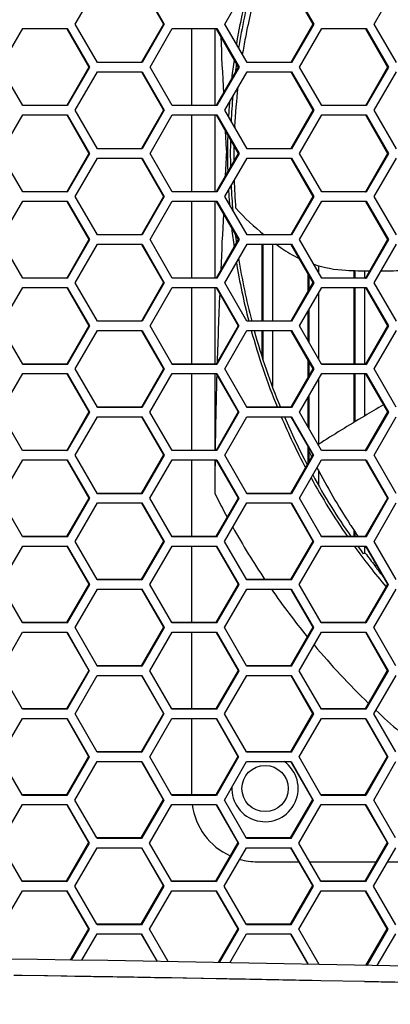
# Model space of a CAD drawing. Header units: millimetres. Extents: x 0 to 420, y -341 to 792.
# Tile 208 of 256: x 177.54 to 181.62, y 215.78 to 226.65. Entities that reach past the tile are written whole.
import ezdxf

# ---------------------------------------------------------------- set-up
doc = ezdxf.new("R2010")
doc.units = ezdxf.units.MM
doc.header["$LTSCALE"] = 23.1
doc.layers.get('0').update_dxf_attribs({"linetype": 'CONTINUOUS'})

msp = doc.modelspace()

# ---------------------------------------------------------------- linework, layer by layer
at = {"color": 7, "linetype": 'Continuous'}
for p, q in [((178.152, 226.6058), (178.3971, 227.0308)), ((178.8806, 227.0294), (179.1257, 226.6048)), ((178.8874, 227.0308), (179.1327, 226.6058)), ((179.7995, 226.6058), (180.0445, 227.0308)), ((180.5267, 227.0294), (180.7717, 226.6048)), ((180.5347, 227.0308), (180.7799, 226.6058)), ((181.4465, 226.6058), (181.6914, 227.0308)), ((177.3281, 226.1298), (177.5733, 226.5548)), ((177.5733, 226.5548), (178.0637, 226.5548)), ((178.0575, 226.5538), (178.0637, 226.5548)), ((178.0575, 226.5538), (178.3026, 226.1291)), ((178.0637, 226.5548), (178.309, 226.1298)), ((178.3973, 226.1808), (178.152, 226.6058)), ((179.1257, 226.6048), (178.8828, 226.1836)), ((179.1327, 226.6058), (178.8876, 226.1808)), ((178.9759, 226.1298), (179.221, 226.5548)), ((179.1257, 226.6048), (179.1327, 226.6058)), ((179.221, 226.5548), (179.7113, 226.5548)), ((179.4358, 225.7048), (179.4358, 226.5538)), ((179.6908, 226.5538), (179.6908, 225.7048)), ((179.7039, 226.5538), (179.9489, 226.1291)), ((179.7113, 226.5548), (179.9565, 226.1298)), ((180.0447, 226.1808), (179.7995, 226.6058)), ((180.7717, 226.6048), (180.5269, 226.1801)), ((180.7799, 226.6058), (180.535, 226.1808)), ((180.6232, 226.1298), (180.8682, 226.5548)), ((180.7717, 226.6048), (180.7799, 226.6058)), ((180.8682, 226.5548), (181.3583, 226.5548)), ((181.3497, 226.5538), (181.3583, 226.5548)), ((181.3497, 226.5538), (181.5947, 226.1291)), ((181.3583, 226.5548), (181.6035, 226.1298)), ((181.6917, 226.1808), (181.4465, 226.6058)), ((177.5734, 225.7048), (177.3281, 226.1298)), ((178.3026, 226.1291), (178.0594, 225.7074)), ((178.309, 226.1298), (178.0638, 225.7048)), ((178.3026, 226.1291), (178.309, 226.1298)), ((178.8876, 226.1808), (178.3973, 226.1808)), ((179.2211, 225.7048), (178.9759, 226.1298)), ((179.9489, 226.1291), (179.706, 225.7079)), ((179.9565, 226.1298), (179.7114, 225.7048)), ((179.9489, 226.1291), (179.9565, 226.1298)), ((180.535, 226.1808), (180.0447, 226.1808)), ((180.8684, 225.7048), (180.6232, 226.1298)), ((181.5947, 226.1291), (181.3499, 225.7044)), ((181.6035, 226.1298), (181.3585, 225.7048)), ((181.5947, 226.1291), (181.6035, 226.1298)), ((178.1521, 225.6538), (178.3973, 226.0788)), ((178.3973, 226.0788), (178.8876, 226.0788)), ((178.8808, 226.0781), (179.1259, 225.6535)), ((178.8876, 226.0788), (179.1329, 225.6538)), ((179.7997, 225.6538), (180.0448, 226.0788)), ((180.0448, 226.0788), (180.535, 226.0788)), ((180.527, 226.0781), (180.7719, 225.6535)), ((180.535, 226.0788), (180.7801, 225.6538)), ((181.4467, 225.6538), (181.6917, 226.0788)), ((178.0638, 225.7048), (177.5734, 225.7048)), ((179.7114, 225.7048), (179.2211, 225.7048)), ((179.706, 225.7079), (179.704, 225.7044)), ((181.3585, 225.7048), (180.8684, 225.7048)), ((177.3282, 225.1778), (177.5734, 225.6028)), ((177.5734, 225.6028), (178.0639, 225.6028)), ((178.0576, 225.6025), (178.0639, 225.6028)), ((178.0576, 225.6025), (178.3027, 225.1778)), ((178.0639, 225.6028), (178.3091, 225.1778)), ((178.3973, 225.2288), (178.1521, 225.6538)), ((179.1259, 225.6535), (178.8826, 225.2317)), ((179.1329, 225.6538), (178.8877, 225.2288)), ((178.976, 225.1778), (179.2211, 225.6028)), ((179.1259, 225.6535), (179.1329, 225.6538)), ((179.2211, 225.6028), (179.7114, 225.6028)), ((179.4358, 224.7531), (179.4358, 225.6025)), ((179.6908, 225.6025), (179.6908, 224.7531)), ((179.704, 225.6025), (179.949, 225.1778)), ((179.7114, 225.6028), (179.9566, 225.1778)), ((180.0448, 225.2288), (179.7997, 225.6538)), ((180.7719, 225.6535), (180.5291, 225.2323)), ((180.7801, 225.6538), (180.5351, 225.2288)), ((180.6233, 225.1778), (180.8684, 225.6028)), ((180.7719, 225.6535), (180.7801, 225.6538)), ((180.8684, 225.6028), (181.3585, 225.6028)), ((181.3499, 225.6025), (181.3585, 225.6028)), ((181.3499, 225.6025), (181.5948, 225.1778)), ((181.3585, 225.6028), (181.6036, 225.1778)), ((181.6918, 225.2288), (181.4467, 225.6538)), ((179.9084, 225.4734), (179.9079, 225.4627)), ((179.9102, 225.4733), (179.91, 225.4626)), ((179.8058, 225.4257), (179.8166, 225.2224)), ((180.5291, 225.2323), (180.527, 225.2288)), ((177.5734, 224.7528), (177.3282, 225.1778)), ((178.3027, 225.1778), (178.0576, 224.7531)), ((178.3091, 225.1778), (178.0639, 224.7528)), ((178.1521, 224.7018), (178.3973, 225.1268)), ((178.3027, 225.1778), (178.3091, 225.1778)), ((178.8877, 225.2288), (178.3973, 225.2288)), ((178.3973, 225.1268), (178.8877, 225.1268)), ((178.8826, 225.2317), (178.8809, 225.2288)), ((178.8809, 225.1268), (178.8826, 225.1239)), ((178.8826, 225.1239), (179.1259, 224.7022)), ((178.8877, 225.1268), (179.1329, 224.7018)), ((179.2211, 224.7528), (178.976, 225.1778)), ((179.949, 225.1778), (179.704, 224.7531)), ((179.9566, 225.1778), (179.7114, 224.7528)), ((179.7997, 224.7018), (180.0448, 225.1268)), ((179.8166, 225.1332), (179.8058, 224.93)), ((179.949, 225.1778), (179.9566, 225.1778)), ((180.5351, 225.2288), (180.0448, 225.2288)), ((180.0448, 225.1268), (180.5351, 225.1268)), ((180.527, 225.1268), (180.5291, 225.1233)), ((180.5351, 225.1268), (180.7801, 224.7018)), ((180.8684, 224.7528), (180.6233, 225.1778)), ((181.5948, 225.1778), (181.3499, 224.7531)), ((181.6036, 225.1778), (181.3585, 224.7528)), ((181.4467, 224.7018), (181.6918, 225.1268)), ((181.5948, 225.1778), (181.6036, 225.1778)), ((180.5291, 225.1233), (180.7719, 224.7022)), ((178.0639, 224.7528), (177.5734, 224.7528)), ((178.0576, 224.7531), (178.0639, 224.7528)), ((178.3973, 224.2768), (178.1521, 224.7018)), ((179.1259, 224.7022), (178.8808, 224.2775)), ((179.1329, 224.7018), (178.8876, 224.2768)), ((179.1259, 224.7022), (179.1329, 224.7018)), ((179.7114, 224.7528), (179.2211, 224.7528)), ((180.0448, 224.2768), (179.7997, 224.7018)), ((180.7719, 224.7022), (180.527, 224.2775)), ((180.7801, 224.7018), (180.535, 224.2768)), ((180.7719, 224.7022), (180.7801, 224.7018)), ((181.3585, 224.7528), (180.8684, 224.7528)), ((181.3499, 224.7531), (181.3585, 224.7528)), ((181.6917, 224.2768), (181.4467, 224.7018)), ((177.3281, 224.2258), (177.5734, 224.6508)), ((177.5734, 224.6508), (178.0638, 224.6508)), ((178.0594, 224.6482), (178.3026, 224.2265)), ((178.0638, 224.6508), (178.309, 224.2258)), ((178.9759, 224.2258), (179.2211, 224.6508)), ((179.2211, 224.6508), (179.7114, 224.6508)), ((179.4358, 223.8018), (179.4358, 224.6508)), ((179.6908, 224.6508), (179.6908, 223.8018)), ((179.704, 224.6512), (179.706, 224.6477)), ((179.706, 224.6477), (179.9489, 224.2265)), ((179.7114, 224.6508), (179.9565, 224.2258)), ((180.6232, 224.2258), (180.8684, 224.6508)), ((180.8684, 224.6508), (181.3585, 224.6508)), ((181.3499, 224.6512), (181.3522, 224.6472)), ((181.3522, 224.6472), (181.5947, 224.2265)), ((181.3585, 224.6508), (181.6035, 224.2258)), ((178.8876, 224.2768), (178.3973, 224.2768)), ((180.535, 224.2768), (180.0448, 224.2768)), ((180.211, 224.2775), (180.211, 224.2971)), ((180.2246, 224.2775), (180.2246, 224.2856)), ((177.5733, 223.8008), (177.3281, 224.2258)), ((178.3026, 224.2265), (178.0575, 223.8018)), ((178.309, 224.2258), (178.0637, 223.8008)), ((178.152, 223.7498), (178.3973, 224.1748)), ((178.3026, 224.2265), (178.309, 224.2258)), ((178.3973, 224.1748), (178.8876, 224.1748)), ((178.8828, 224.172), (179.1257, 223.7509)), ((178.8876, 224.1748), (179.1327, 223.7498)), ((179.221, 223.8008), (178.9759, 224.2258)), ((179.9489, 224.2265), (179.7039, 223.8018)), ((179.9565, 224.2258), (179.7113, 223.8008)), ((179.7995, 223.7498), (180.0447, 224.1748)), ((179.9489, 224.2265), (179.9565, 224.2258)), ((180.0447, 224.1748), (180.535, 224.1748)), ((180.211, 223.3262), (180.211, 224.1748)), ((180.2246, 223.3262), (180.2246, 224.1748)), ((180.3266, 224.1748), (180.3266, 223.3262)), ((180.5269, 224.1755), (180.5293, 224.1715)), ((180.5293, 224.1715), (180.7717, 223.7509)), ((180.535, 224.1748), (180.7799, 223.7498)), ((180.8682, 223.8008), (180.6232, 224.2258)), ((181.5947, 224.2265), (181.3497, 223.8018)), ((181.6035, 224.2258), (181.3583, 223.8008)), ((181.4465, 223.7498), (181.6917, 224.1748)), ((181.5947, 224.2265), (181.6035, 224.2258)), ((180.8332, 223.939), (180.8332, 223.8615)), ((180.7176, 223.6571), (180.7176, 223.8448)), ((180.7312, 223.6806), (180.7312, 223.8212)), ((181.2242, 223.8018), (181.2242, 223.8841)), ((181.2378, 223.8018), (181.2378, 223.8835)), ((181.3398, 223.8809), (181.3398, 223.8018)), ((178.0637, 223.8008), (177.5733, 223.8008)), ((178.0575, 223.8018), (178.0637, 223.8008)), ((178.3971, 223.3248), (178.152, 223.7498)), ((179.1257, 223.7509), (178.8806, 223.3262)), ((179.1327, 223.7498), (178.8874, 223.3248)), ((179.1257, 223.7509), (179.1327, 223.7498)), ((179.7113, 223.8008), (179.221, 223.8008)), ((180.0445, 223.3248), (179.7995, 223.7498)), ((180.7717, 223.7509), (180.5267, 223.3262)), ((180.7799, 223.7498), (180.5347, 223.3248)), ((180.7717, 223.7509), (180.7799, 223.7498)), ((181.3583, 223.8008), (180.8682, 223.8008)), ((181.3497, 223.8018), (181.3583, 223.8008)), ((181.6914, 223.3248), (181.4465, 223.7498)), ((177.3279, 223.2738), (177.5733, 223.6988)), ((177.5733, 223.6988), (178.0637, 223.6988)), ((178.0595, 223.6964), (178.3024, 223.2752)), ((178.0637, 223.6988), (178.3088, 223.2738)), ((178.9757, 223.2738), (179.221, 223.6988)), ((179.221, 223.6988), (179.7112, 223.6988)), ((179.4358, 222.8506), (179.4358, 223.6988)), ((179.6908, 223.6988), (179.6908, 222.8506)), ((179.7062, 223.6959), (179.9486, 223.2752)), ((179.7112, 223.6988), (179.9562, 223.2738)), ((180.6229, 223.2738), (180.8682, 223.6988)), ((180.8332, 223.6383), (180.8332, 222.9089)), ((180.8682, 223.6988), (181.3583, 223.6988)), ((181.2242, 222.8506), (181.2242, 223.6988)), ((181.2378, 222.8506), (181.2378, 223.6988)), ((181.3398, 223.6988), (181.3398, 222.8506)), ((181.3497, 223.6999), (181.3523, 223.6954)), ((181.3523, 223.6954), (181.5944, 223.2752)), ((181.3583, 223.6988), (181.6032, 223.2738)), ((180.7176, 223.1095), (180.7176, 223.4379)), ((180.7312, 223.0859), (180.7312, 223.4615)), ((178.8874, 223.3248), (178.3971, 223.3248)), ((180.5347, 223.3248), (180.0445, 223.3248)), ((177.572, 222.8506), (177.3279, 223.2738)), ((178.3024, 223.2752), (178.0572, 222.8506)), ((178.3088, 223.2738), (178.0634, 222.8488)), ((178.1517, 222.7978), (178.397, 223.2228)), ((178.3024, 223.2752), (178.3088, 223.2738)), ((178.397, 223.2228), (178.8874, 223.2228)), ((178.8829, 223.2202), (179.1254, 222.7996)), ((178.8874, 223.2228), (179.1324, 222.7978)), ((179.2197, 222.8506), (178.9757, 223.2738)), ((179.9486, 223.2752), (179.7035, 222.8506)), ((179.9562, 223.2738), (179.7109, 222.8488)), ((179.7992, 222.7978), (180.0445, 223.2228)), ((179.9486, 223.2752), (179.9562, 223.2738)), ((180.0445, 223.2228), (180.5347, 223.2228)), ((180.211, 222.9368), (180.211, 223.2228)), ((180.2246, 222.8909), (180.2246, 223.2228)), ((180.3266, 223.2228), (180.3266, 222.6055)), ((180.5293, 223.2197), (180.7714, 222.7996)), ((180.5347, 223.2228), (180.7796, 222.7978)), ((180.8668, 222.8506), (180.6229, 223.2738)), ((181.5944, 223.2752), (181.3493, 222.8506)), ((181.6032, 223.2738), (181.3579, 222.8488)), ((181.4461, 222.7978), (181.6914, 223.2228)), ((181.5944, 223.2752), (181.6032, 223.2738)), ((177.573, 222.8488), (177.572, 222.8506)), ((178.0572, 222.8506), (177.573, 222.8506)), ((178.0634, 222.8488), (177.573, 222.8488)), ((178.0572, 222.8506), (178.0634, 222.8488)), ((179.2207, 222.8488), (179.2197, 222.8506)), ((179.7035, 222.8506), (179.2207, 222.8506)), ((179.7109, 222.8488), (179.2207, 222.8488)), ((180.7176, 222.7065), (180.7176, 222.8929)), ((180.7312, 222.73), (180.7312, 222.8693)), ((180.8678, 222.8488), (180.8668, 222.8506)), ((181.3493, 222.8506), (180.8678, 222.8506)), ((181.3579, 222.8488), (180.8678, 222.8488)), ((181.3493, 222.8506), (181.3579, 222.8488)), ((177.3276, 222.3219), (177.573, 222.7469)), ((177.573, 222.7469), (178.0634, 222.7469)), ((178.0595, 222.7446), (178.302, 222.324)), ((178.0634, 222.7469), (178.3084, 222.3219)), ((178.3955, 222.3749), (178.1517, 222.7978)), ((179.1254, 222.7996), (178.8802, 222.3749)), ((179.1324, 222.7978), (178.887, 222.3729)), ((178.9753, 222.3219), (179.2206, 222.7469)), ((179.1254, 222.7996), (179.1324, 222.7978)), ((179.2206, 222.7469), (179.7109, 222.7469)), ((179.4358, 221.8993), (179.4358, 222.7469)), ((179.6908, 222.7469), (179.6908, 221.8993)), ((179.7045, 222.7469), (179.7061, 222.7441)), ((179.7061, 222.7441), (179.9482, 222.324)), ((179.7109, 222.7469), (179.9558, 222.3219)), ((180.0429, 222.3749), (179.7992, 222.7978)), ((180.7714, 222.7996), (180.5262, 222.3749)), ((180.7796, 222.7978), (180.5343, 222.3729)), ((180.6225, 222.3219), (180.8678, 222.7469)), ((180.7714, 222.7996), (180.7796, 222.7978)), ((180.8678, 222.7469), (181.3579, 222.7469)), ((181.2242, 222.2084), (181.2242, 222.7469)), ((181.2378, 222.2167), (181.2378, 222.7469)), ((181.3398, 222.7469), (181.3398, 222.2778)), ((181.3503, 222.7469), (181.3522, 222.7436)), ((181.3522, 222.7436), (181.5939, 222.324)), ((181.3579, 222.7469), (181.6027, 222.3219)), ((181.6897, 222.3749), (181.4461, 222.7978)), ((180.8332, 222.687), (180.8332, 221.9666)), ((180.7176, 222.1567), (180.7176, 222.4867)), ((180.7312, 222.1331), (180.7312, 222.5103)), ((177.5712, 221.8993), (177.3276, 222.3219)), ((178.302, 222.324), (178.0568, 221.8993)), ((178.3084, 222.3219), (178.063, 221.8969)), ((178.302, 222.324), (178.3084, 222.3219)), ((178.3967, 222.3729), (178.3955, 222.3749)), ((178.8802, 222.3749), (178.3967, 222.3749)), ((178.887, 222.3729), (178.3967, 222.3729)), ((179.2188, 221.8993), (178.9753, 222.3219)), ((179.9482, 222.324), (179.703, 221.8993)), ((179.9558, 222.3219), (179.7104, 221.8969)), ((179.9482, 222.324), (179.9558, 222.3219)), ((180.0441, 222.3729), (180.0429, 222.3749)), ((180.5262, 222.3749), (180.0441, 222.3749)), ((180.5343, 222.3729), (180.0441, 222.3729)), ((180.8659, 221.8993), (180.6225, 222.3219)), ((181.5939, 222.324), (181.3487, 221.8993)), ((181.6027, 222.3219), (181.3574, 221.8969)), ((181.5939, 222.324), (181.6027, 222.3219)), ((178.1513, 221.8459), (178.3967, 222.2709)), ((178.3967, 222.2709), (178.887, 222.2709)), ((178.8828, 222.2685), (179.1249, 221.8484)), ((178.887, 222.2709), (179.1319, 221.8459)), ((179.7987, 221.8459), (180.044, 222.2709)), ((180.044, 222.2709), (180.5342, 222.2709)), ((180.5274, 222.2709), (180.5291, 222.2679)), ((180.5291, 222.2679), (180.7708, 221.8484)), ((180.5342, 222.2709), (180.779, 221.8459)), ((181.4455, 221.8459), (181.6908, 222.2709)), ((177.5726, 221.8969), (177.5712, 221.8993)), ((178.0568, 221.8993), (177.5726, 221.8993)), ((178.063, 221.8969), (177.5726, 221.8969)), ((178.0568, 221.8993), (178.063, 221.8969)), ((179.2202, 221.8969), (179.2188, 221.8993)), ((179.703, 221.8993), (179.2202, 221.8993)), ((179.7104, 221.8969), (179.2202, 221.8969)), ((180.7176, 221.7562), (180.7176, 221.9407)), ((180.7312, 221.9021), (180.7312, 221.9171)), ((180.7312, 221.7798), (180.7312, 221.8821)), ((180.8673, 221.8969), (180.8659, 221.8993)), ((181.3487, 221.8993), (180.8673, 221.8993)), ((181.3574, 221.8969), (180.8673, 221.8969)), ((181.3487, 221.8993), (181.3574, 221.8969)), ((177.3272, 221.37), (177.5726, 221.7949)), ((177.5726, 221.7949), (178.063, 221.7949)), ((178.0594, 221.7929), (178.3015, 221.3728)), ((178.063, 221.7949), (178.3079, 221.37)), ((178.3962, 221.421), (178.1513, 221.8459)), ((179.1249, 221.8484), (178.8797, 221.4237)), ((179.1319, 221.8459), (178.8865, 221.421)), ((178.9747, 221.37), (179.2201, 221.7949)), ((179.1249, 221.8484), (179.1319, 221.8459)), ((179.2201, 221.7949), (179.7104, 221.7949)), ((179.4358, 220.9481), (179.4358, 221.7949)), ((179.6908, 221.7949), (179.6908, 221.422)), ((179.7059, 221.7923), (179.9476, 221.3728)), ((179.7104, 221.7949), (179.9552, 221.37)), ((180.0419, 221.4237), (179.7987, 221.8459)), ((180.7708, 221.8484), (180.5256, 221.4237)), ((180.779, 221.8459), (180.5336, 221.421)), ((180.6218, 221.37), (180.8672, 221.7949)), ((180.7517, 221.8384), (180.7572, 221.8272)), ((180.7535, 221.8393), (180.7592, 221.8283)), ((180.7708, 221.8484), (180.779, 221.8459)), ((180.8672, 221.7949), (181.3573, 221.7949)), ((181.3501, 221.7949), (181.3519, 221.7918)), ((181.3519, 221.7918), (181.5932, 221.3728)), ((181.3573, 221.7949), (181.602, 221.37)), ((181.6886, 221.4237), (181.4455, 221.8459)), ((180.8332, 221.6859), (180.8332, 221.5148)), ((177.5703, 220.9481), (177.3272, 221.37)), ((178.3015, 221.3728), (178.0563, 220.9481)), ((178.3079, 221.37), (178.0625, 220.945)), ((178.1507, 220.8941), (178.3961, 221.319)), ((178.3015, 221.3728), (178.3079, 221.37)), ((178.3961, 221.319), (178.8864, 221.319)), ((178.8797, 221.4237), (178.3962, 221.4237)), ((178.8865, 221.421), (178.3962, 221.421)), ((178.8864, 221.319), (179.1313, 220.8941)), ((179.2196, 220.945), (178.9747, 221.37)), ((179.9476, 221.3728), (179.7024, 220.9481)), ((179.9552, 221.37), (179.7098, 220.945)), ((179.798, 220.8941), (180.0434, 221.319)), ((179.9476, 221.3728), (179.9552, 221.37)), ((180.0435, 221.421), (180.0419, 221.4237)), ((180.0434, 221.319), (180.5335, 221.319)), ((180.5256, 221.4237), (180.0435, 221.4237)), ((180.5336, 221.421), (180.0435, 221.421)), ((180.5272, 221.319), (180.7701, 220.8972)), ((180.5335, 221.319), (180.7783, 220.8941)), ((180.8647, 220.9481), (180.6218, 221.37)), ((181.5932, 221.3728), (181.348, 220.9481)), ((181.602, 221.37), (181.3566, 220.945)), ((181.4447, 220.8941), (181.6901, 221.319)), ((181.5932, 221.3728), (181.602, 221.37)), ((178.8825, 221.3167), (179.1243, 220.8972)), ((181.2242, 220.9481), (181.2242, 221.0204)), ((181.2378, 220.9481), (181.2378, 221.001)), ((177.5721, 220.945), (177.5703, 220.9481)), ((178.0563, 220.9481), (177.5721, 220.9481)), ((178.0625, 220.945), (177.5721, 220.945)), ((178.0563, 220.9481), (178.0625, 220.945)), ((178.3936, 220.4726), (178.1507, 220.8941)), ((179.1243, 220.8972), (178.879, 220.4726)), ((179.1313, 220.8941), (178.8858, 220.4691)), ((179.1243, 220.8972), (179.1313, 220.8941)), ((179.7024, 220.9481), (179.2196, 220.9481)), ((179.7098, 220.945), (179.2196, 220.945)), ((179.7024, 220.9481), (179.7098, 220.945)), ((180.0427, 220.4691), (179.798, 220.8941)), ((180.7701, 220.8972), (180.5248, 220.4726)), ((180.7783, 220.8941), (180.5328, 220.4691)), ((180.7701, 220.8972), (180.7783, 220.8941)), ((180.8665, 220.945), (180.8647, 220.9481)), ((181.348, 220.9481), (180.8665, 220.9481)), ((181.3566, 220.945), (180.8665, 220.945)), ((181.348, 220.9481), (181.3566, 220.945)), ((181.6873, 220.4726), (181.4447, 220.8941)), ((177.3266, 220.4181), (177.572, 220.8431)), ((177.572, 220.8431), (178.0624, 220.8431)), ((178.0591, 220.8412), (178.3009, 220.4216)), ((178.0624, 220.8431), (178.3072, 220.4181)), ((178.974, 220.4181), (179.2195, 220.8431)), ((179.2195, 220.8431), (179.7097, 220.8431)), ((179.4358, 219.997), (179.4358, 220.8431)), ((179.7055, 220.8406), (179.9468, 220.4216)), ((179.7097, 220.8431), (179.9544, 220.4181)), ((180.621, 220.4181), (180.8664, 220.8431)), ((180.8664, 220.8431), (181.3565, 220.8431)), ((181.3398, 220.8431), (181.3398, 220.7658)), ((181.3448, 220.8405), (181.3534, 220.8284)), ((181.3482, 220.8431), (181.3567, 220.8308)), ((181.3497, 220.8431), (181.3514, 220.8401)), ((181.3514, 220.8401), (181.5923, 220.4216)), ((181.3565, 220.8431), (181.6011, 220.4181)), ((181.347, 220.7658), (181.3267, 220.7584)), ((181.4554, 220.6243), (181.4721, 220.6304)), ((178.3955, 220.4691), (178.3936, 220.4726)), ((178.879, 220.4726), (178.3955, 220.4726)), ((178.8858, 220.4691), (178.3955, 220.4691)), ((178.879, 220.4726), (178.8858, 220.4691)), ((180.5248, 220.4726), (180.0427, 220.4726)), ((180.5328, 220.4691), (180.0427, 220.4691)), ((180.5248, 220.4726), (180.5328, 220.4691)), ((177.5693, 219.997), (177.3266, 220.4181)), ((178.3009, 220.4216), (178.0555, 219.997)), ((178.3072, 220.4181), (178.0618, 219.9932)), ((178.15, 219.9423), (178.3955, 220.3672)), ((178.3009, 220.4216), (178.3072, 220.4181)), ((178.3955, 220.3672), (178.8857, 220.3672)), ((178.8821, 220.3651), (179.1235, 219.9461)), ((178.8857, 220.3672), (179.1305, 219.9423)), ((179.2166, 219.997), (178.974, 220.4181)), ((179.9468, 220.4216), (179.7015, 219.997)), ((179.9544, 220.4181), (179.7089, 219.9932)), ((179.7971, 219.9423), (180.0426, 220.3672)), ((179.9468, 220.4216), (179.9544, 220.4181)), ((180.0426, 220.3672), (180.5327, 220.3672)), ((180.5282, 220.3646), (180.7691, 219.9461)), ((180.5327, 220.3672), (180.7773, 219.9423)), ((180.8634, 219.997), (180.621, 220.4181)), ((181.5923, 220.4216), (181.347, 219.997)), ((181.6011, 220.4181), (181.3556, 219.9932)), ((181.4437, 219.9423), (181.6892, 220.3672)), ((181.5923, 220.4216), (181.6011, 220.4181)), ((177.5714, 219.9932), (177.5693, 219.997)), ((178.0555, 219.997), (177.5714, 219.997)), ((178.0618, 219.9932), (177.5714, 219.9932)), ((178.0555, 219.997), (178.0618, 219.9932)), ((178.3923, 219.5215), (178.15, 219.9423)), ((179.1235, 219.9461), (178.8781, 219.5215)), ((179.1305, 219.9423), (178.885, 219.5174)), ((179.1235, 219.9461), (179.1305, 219.9423)), ((179.2187, 219.9932), (179.2166, 219.997)), ((179.7015, 219.997), (179.2187, 219.997)), ((179.7089, 219.9932), (179.2187, 219.9932)), ((179.7015, 219.997), (179.7089, 219.9932)), ((180.0393, 219.5215), (179.7971, 219.9423)), ((180.7691, 219.9461), (180.5238, 219.5215)), ((180.7773, 219.9423), (180.5318, 219.5174)), ((180.7691, 219.9461), (180.7773, 219.9423)), ((180.8656, 219.9932), (180.8634, 219.997)), ((181.347, 219.997), (180.8656, 219.997)), ((181.3556, 219.9932), (180.8656, 219.9932)), ((181.347, 219.997), (181.3556, 219.9932)), ((181.6858, 219.5215), (181.4437, 219.9423)), ((177.3259, 219.4664), (177.5714, 219.8913)), ((177.5714, 219.8913), (178.0617, 219.8913)), ((178.0587, 219.8895), (178.3, 219.4706)), ((178.0617, 219.8913), (178.3064, 219.4664)), ((178.9731, 219.4664), (179.2187, 219.8913)), ((179.2187, 219.8913), (179.7088, 219.8913)), ((179.4358, 219.046), (179.4358, 219.8913)), ((179.7049, 219.889), (179.9459, 219.4706)), ((179.7088, 219.8913), (179.9535, 219.4664)), ((180.62, 219.4664), (180.8655, 219.8913)), ((180.8655, 219.8913), (181.3555, 219.8913)), ((181.3491, 219.8913), (181.5912, 219.4706)), ((181.3555, 219.8913), (181.5999, 219.4664)), ((178.3947, 219.5174), (178.3923, 219.5215)), ((178.8781, 219.5215), (178.3947, 219.5215)), ((178.885, 219.5174), (178.3947, 219.5174)), ((178.8781, 219.5215), (178.885, 219.5174)), ((180.0417, 219.5174), (180.0393, 219.5215)), ((180.5238, 219.5215), (180.0417, 219.5215)), ((180.5318, 219.5174), (180.0417, 219.5174)), ((180.5238, 219.5215), (180.5318, 219.5174)), ((177.5706, 219.0415), (177.3259, 219.4664)), ((178.3, 219.4706), (178.0547, 219.046)), ((178.3064, 219.4664), (178.0609, 219.0415)), ((178.1491, 218.9905), (178.3946, 219.4154)), ((178.3, 219.4706), (178.3064, 219.4664)), ((178.3946, 219.4154), (178.8849, 219.4154)), ((178.8816, 219.4135), (179.1225, 218.9951)), ((178.8849, 219.4154), (179.1295, 218.9905)), ((179.2152, 219.046), (178.9731, 219.4664)), ((179.9459, 219.4706), (179.7005, 219.046)), ((179.9535, 219.4664), (179.7079, 219.0415)), ((179.7961, 218.9905), (180.0416, 219.4154)), ((179.9459, 219.4706), (179.9535, 219.4664)), ((180.0416, 219.4154), (180.5317, 219.4154)), ((180.5275, 219.413), (180.768, 218.9951)), ((180.5317, 219.4154), (180.7762, 218.9905)), ((180.8644, 219.0415), (180.62, 219.4664)), ((181.5912, 219.4706), (181.3458, 219.046)), ((181.5999, 219.4664), (181.3544, 219.0415)), ((181.4425, 218.9905), (181.6881, 219.4154)), ((181.5912, 219.4706), (181.5999, 219.4664)), ((178.0547, 219.046), (177.5706, 219.046)), ((178.0609, 219.0415), (177.5706, 219.0415)), ((178.0547, 219.046), (178.0609, 219.0415)), ((179.2178, 219.0415), (179.2152, 219.046)), ((179.7005, 219.046), (179.2178, 219.046)), ((179.7079, 219.0415), (179.2178, 219.0415)), ((179.7005, 219.046), (179.7079, 219.0415)), ((181.3458, 219.046), (180.8644, 219.046)), ((181.3544, 219.0415), (180.8644, 219.0415)), ((181.3458, 219.046), (181.3544, 219.0415)), ((177.325, 218.5147), (177.5705, 218.9396)), ((177.5705, 218.9396), (178.0608, 218.9396)), ((178.0581, 218.938), (178.2991, 218.5196)), ((178.0608, 218.9396), (178.3055, 218.5147)), ((178.3938, 218.5657), (178.1491, 218.9905)), ((179.1225, 218.9951), (178.8771, 218.5705)), ((179.1295, 218.9905), (178.8839, 218.5657)), ((178.9721, 218.5147), (179.2177, 218.9396)), ((179.1225, 218.9951), (179.1295, 218.9905)), ((179.2177, 218.9396), (179.7078, 218.9396)), ((179.4358, 218.0951), (179.4358, 218.9396)), ((179.7042, 218.9375), (179.9447, 218.5196)), ((179.7078, 218.9396), (179.9523, 218.5147)), ((180.0378, 218.5705), (179.7961, 218.9905)), ((180.768, 218.9951), (180.5226, 218.5705)), ((180.7762, 218.9905), (180.5306, 218.5657)), ((180.6188, 218.5147), (180.8643, 218.9396)), ((180.768, 218.9951), (180.7762, 218.9905)), ((180.8643, 218.9396), (181.3543, 218.9396)), ((181.3498, 218.937), (181.5898, 218.5196)), ((181.3543, 218.9396), (181.5986, 218.5147)), ((181.6841, 218.5705), (181.4425, 218.9905)), ((177.5667, 218.0951), (177.325, 218.5147)), ((178.2991, 218.5196), (178.0537, 218.0951)), ((178.3055, 218.5147), (178.0599, 218.0899)), ((178.2991, 218.5196), (178.3055, 218.5147)), ((178.8771, 218.5705), (178.3938, 218.5705)), ((178.8839, 218.5657), (178.3938, 218.5657)), ((178.8771, 218.5705), (178.8839, 218.5657)), ((179.2137, 218.0951), (178.9721, 218.5147)), ((179.9447, 218.5196), (179.6993, 218.0951)), ((179.9523, 218.5147), (179.7067, 218.0899)), ((179.9447, 218.5196), (179.9523, 218.5147)), ((180.0406, 218.5657), (180.0378, 218.5705)), ((180.5226, 218.5705), (180.0406, 218.5705)), ((180.5306, 218.5657), (180.0406, 218.5657)), ((180.5226, 218.5705), (180.5306, 218.5657)), ((180.8601, 218.0951), (180.6188, 218.5147)), ((181.5898, 218.5196), (181.3444, 218.0951)), ((181.5986, 218.5147), (181.353, 218.0899)), ((181.5898, 218.5196), (181.5986, 218.5147)), ((178.1481, 218.0389), (178.3937, 218.4637)), ((178.3937, 218.4637), (178.8838, 218.4637)), ((178.8808, 218.462), (179.1214, 218.0442)), ((178.8838, 218.4637), (179.1284, 218.0389)), ((179.7949, 218.0389), (180.0405, 218.4637)), ((180.0405, 218.4637), (180.5305, 218.4637)), ((180.5266, 218.4615), (180.7667, 218.0442)), ((180.5305, 218.4637), (180.7749, 218.0389)), ((181.4411, 218.0389), (181.6867, 218.4637)), ((177.5697, 218.0899), (177.5667, 218.0951)), ((178.0537, 218.0951), (177.5697, 218.0951)), ((178.0599, 218.0899), (177.5697, 218.0899)), ((178.0537, 218.0951), (178.0599, 218.0899)), ((179.2167, 218.0899), (179.2137, 218.0951)), ((179.6993, 218.0951), (179.2167, 218.0951)), ((179.7067, 218.0899), (179.2167, 218.0899)), ((179.6993, 218.0951), (179.7067, 218.0899)), ((180.8631, 218.0899), (180.8601, 218.0951)), ((181.3444, 218.0951), (180.8631, 218.0951)), ((181.353, 218.0899), (180.8631, 218.0899)), ((181.3444, 218.0951), (181.353, 218.0899)), ((177.324, 217.5632), (177.5696, 217.988)), ((177.5696, 217.988), (178.0598, 217.988)), ((178.0574, 217.9866), (178.298, 217.5687)), ((178.0598, 217.988), (178.3044, 217.5632)), ((178.3895, 217.6197), (178.1481, 218.0389)), ((179.1214, 218.0442), (178.876, 217.6197)), ((179.1284, 218.0389), (178.8828, 217.6141)), ((178.9709, 217.5632), (179.2165, 217.988)), ((179.1214, 218.0442), (179.1284, 218.0389)), ((179.2165, 217.988), (179.7066, 217.988)), ((179.7033, 217.9861), (179.9434, 217.5687)), ((179.7066, 217.988), (179.951, 217.5632)), ((180.0361, 217.6197), (179.7949, 218.0389)), ((180.7667, 218.0442), (180.5212, 217.6197)), ((180.7749, 218.0389), (180.5293, 217.6141)), ((180.6174, 217.5632), (180.863, 217.988)), ((180.7667, 218.0442), (180.7749, 218.0389)), ((180.863, 217.988), (181.3529, 217.988)), ((181.3487, 217.9855), (181.5883, 217.5687)), ((181.3529, 217.988), (181.5971, 217.5632)), ((181.6822, 217.6197), (181.4411, 218.0389)), ((177.5653, 217.1443), (177.324, 217.5632)), ((178.298, 217.5687), (178.0526, 217.1443)), ((178.3044, 217.5632), (178.0588, 217.1384)), ((178.3927, 217.6141), (178.3895, 217.6197)), ((178.876, 217.6197), (178.3895, 217.6197)), ((178.8828, 217.6141), (178.3927, 217.6141)), ((178.876, 217.6197), (178.8828, 217.6141)), ((179.2154, 217.1384), (178.9709, 217.5632)), ((179.9434, 217.5687), (179.698, 217.1443)), ((179.951, 217.5632), (179.7054, 217.1384)), ((179.9434, 217.5687), (179.951, 217.5632)), ((180.0393, 217.6141), (180.0361, 217.6197)), ((180.5212, 217.6197), (180.0361, 217.6197)), ((180.5293, 217.6141), (180.0393, 217.6141)), ((180.5212, 217.6197), (180.5293, 217.6141)), ((180.8582, 217.1443), (180.6174, 217.5632)), ((181.5883, 217.5687), (181.3429, 217.1443)), ((181.5971, 217.5632), (181.3515, 217.1384)), ((181.5883, 217.5687), (181.5971, 217.5632)), ((178.1469, 217.0874), (178.3925, 217.5122)), ((178.3925, 217.5122), (178.8827, 217.5122)), ((178.88, 217.5107), (179.1201, 217.0934)), ((178.8827, 217.5122), (179.1271, 217.0874)), ((179.7935, 217.0874), (180.0391, 217.5122)), ((180.0391, 217.5122), (180.5291, 217.5122)), ((180.5255, 217.5101), (180.7652, 217.0934)), ((180.5291, 217.5122), (180.7734, 217.0874)), ((181.4396, 217.0874), (181.6852, 217.5122)), ((180.1583, 217.3578), (180.6131, 217.3578)), ((180.7355, 217.3578), (181.4663, 217.3578)), ((181.5959, 217.3578), (182.2577, 217.3578)), ((177.5686, 217.1384), (177.5653, 217.1443)), ((178.0526, 217.1443), (177.5653, 217.1443)), ((178.0588, 217.1384), (177.5686, 217.1384)), ((178.0526, 217.1443), (178.0588, 217.1384)), ((178.3878, 216.6689), (178.1469, 217.0874)), ((179.1201, 217.0934), (178.8747, 216.6689)), ((179.1271, 217.0874), (178.8815, 216.6627)), ((179.1201, 217.0934), (179.1271, 217.0874)), ((179.698, 217.1443), (179.212, 217.1443)), ((179.7054, 217.1384), (179.2154, 217.1384)), ((179.698, 217.1443), (179.7054, 217.1384)), ((180.0342, 216.6689), (179.7935, 217.0874)), ((180.7652, 217.0934), (180.5197, 216.6689)), ((180.7734, 217.0874), (180.5277, 216.6627)), ((180.7652, 217.0934), (180.7734, 217.0874)), ((180.8616, 217.1384), (180.8582, 217.1443)), ((181.3429, 217.1443), (180.8582, 217.1443)), ((181.3515, 217.1384), (180.8616, 217.1384)), ((181.3429, 217.1443), (181.3515, 217.1384)), ((181.6837, 216.6627), (181.4396, 217.0874)), ((177.3229, 216.6117), (177.5685, 217.0365)), ((177.5685, 217.0365), (178.0587, 217.0365)), ((178.0566, 217.0353), (178.2968, 216.618)), ((178.0587, 217.0365), (178.3031, 216.6117)), ((178.9696, 216.6117), (179.2152, 217.0365)), ((179.2152, 217.0365), (179.7052, 217.0365)), ((179.7022, 217.0348), (179.9419, 216.618)), ((179.7052, 217.0365), (179.9495, 216.6117)), ((180.6158, 216.6117), (180.8615, 217.0365)), ((180.8615, 217.0365), (181.3513, 217.0365)), ((181.3474, 217.0342), (181.5866, 216.618)), ((181.3513, 217.0365), (181.5954, 216.6117)), ((178.3914, 216.6627), (178.3878, 216.6689)), ((178.8747, 216.6689), (178.3878, 216.6689)), ((178.8815, 216.6627), (178.3914, 216.6627)), ((178.8747, 216.6689), (178.8815, 216.6627)), ((180.0378, 216.6627), (180.0342, 216.6689)), ((180.5197, 216.6689), (180.0342, 216.6689)), ((180.5277, 216.6627), (180.0378, 216.6627)), ((180.5197, 216.6689), (180.5277, 216.6627)), ((178.2968, 216.618), (178.0969, 216.2725)), ((178.3031, 216.6117), (178.1068, 216.2724)), ((178.2234, 216.2705), (178.3913, 216.5608)), ((178.3913, 216.5608), (178.8813, 216.5608)), ((178.8789, 216.5594), (179.0528, 216.2571)), ((178.8813, 216.5608), (179.056, 216.2571)), ((179.1749, 216.255), (178.9696, 216.6117)), ((179.9419, 216.618), (179.7263, 216.2452)), ((179.9495, 216.6117), (179.7374, 216.245)), ((179.8537, 216.2429), (180.0376, 216.5608)), ((179.9419, 216.618), (179.9495, 216.6117)), ((180.0376, 216.5608), (180.5275, 216.5608)), ((180.5242, 216.5589), (180.7155, 216.2262)), ((180.5275, 216.5608), (180.7199, 216.2261)), ((180.8389, 216.2237), (180.6158, 216.6117)), ((181.5866, 216.618), (181.3525, 216.2134)), ((181.5954, 216.6117), (181.3648, 216.2131)), ((181.4808, 216.2105), (181.6835, 216.5608)), ((181.5866, 216.618), (181.5954, 216.6117)), ((177.4729, 216.1054), (177.8466, 216.1004)), ((177.4729, 216.1053), (177.5676, 216.104)), ((177.5676, 216.104), (178.0576, 216.0967)), ((177.8466, 216.1004), (178.145, 216.0955)), ((178.0576, 216.0967), (178.145, 216.0954)), ((179.1175, 216.0794), (179.7907, 216.0674)), ((179.1176, 216.0796), (179.2137, 216.078)), ((179.2137, 216.078), (179.7034, 216.0693)), ((179.7034, 216.0693), (179.7908, 216.0677)), ((180.7616, 216.0487), (180.859, 216.0467)), ((180.7617, 216.0491), (180.859, 216.0471)), ((180.859, 216.0471), (181.3397, 216.0372)), ((181.3397, 216.0372), (181.4355, 216.0351)), ((181.3397, 216.0371), (181.4355, 216.035))]:
    msp.add_line(p, q, dxfattribs=at)
msp.add_circle((180.2433, 218.1653), 0.255, dxfattribs=at)
for centre, radius, start, end in [((187.2558, 225.1778), 7.4262, 165.55791, 170.69783), ((187.2558, 225.1778), 7.395, 165.49608, 170.9888), ((187.0759, 225.1092), 7.1768, 164.47369, 169.18247), ((292.4635, 231.5129), 112.8218, 182.564641, 182.880338), ((187.0734, 225.1098), 7.1742, 169.1835, 170.73938), ((187.2558, 225.1778), 7.4262, 172.02218, 173.57216), ((187.2558, 225.1778), 7.395, 172.33607, 173.0645), ((187.0742, 225.1098), 7.175, 173.60673, 177.09488), ((187.2558, 225.1778), 7.395, 175.06985, 177.27602), ((187.2558, 225.1778), 7.4262, 175.59689, 176.90178), ((187.2558, 225.1778), 7.4262, 178.48829, 181.51171), ((187.2558, 225.1778), 7.395, 178.87462, 181.12284), ((187.0717, 225.11), 7.1725, 178.84692, 180.12047), ((187.2558, 225.1778), 7.395, 182.71785, 184.93156), ((187.0717, 225.11), 7.1725, 181.7808, 184.29751), ((187.2558, 225.1778), 7.4262, 183.09822, 184.40311), ((298.8502, 218.539), 119.2157, 177.128128, 177.426893), ((182.2932, 226.7845), 3.2444, 222.98285, 230.60427), ((187.2558, 225.1778), 7.4262, 186.42784, 187.97782), ((187.2558, 225.1778), 7.395, 186.9555, 187.67227), ((182.2932, 226.7845), 3.2444, 233.55995, 234.81697), ((181.202, 225.2365), 1.3504, 234.81697, 244.25503), ((187.2558, 225.1778), 7.4262, 189.30217, 194.44209), ((187.2558, 225.1778), 7.395, 189.0079, 194.50182), ((181.202, 225.2365), 1.3504, 251.77406, 267.16861), ((181.4667, 230.5895), 6.7099, 267.16861, 269.38693), ((181.4667, 230.5895), 6.7099, 270.46941, 272.82923), ((253.3601, 220.542), 73.6815, 177.597113, 178.187302), ((187.2558, 225.1778), 7.4262, 195.26565, 202.1785), ((187.2558, 225.1778), 7.395, 195.33416, 202.27649), ((231.3365, 221.2314), 51.647, 178.33201, 179.25871), ((185.8909, 214.7167), 8.8256, 119.46495, 121.04979), ((187.2558, 225.1778), 7.4262, 203.05111, 207.83381), ((187.2558, 225.1778), 7.395, 203.15806, 207.68214), ((196.9503, 196.347), 30.2675, 121.04979, 122.18368), ((187.2068, 224.9991), 7.1874, 205.56814, 206.08828), ((196.9503, 196.347), 30.2675, 122.38794, 122.41963), ((217.7773, 221.4174), 38.0865, 179.43197, 179.99312), ((187.2025, 224.9971), 7.1826, 207.2324, 213.0632), ((187.2558, 225.1778), 7.4262, 208.83503, 214.73647), ((187.2558, 225.1778), 7.395, 208.69422, 214.90773), ((187.2558, 225.1778), 8.446, 206.40299, 208.38085), ((187.2558, 225.1778), 8.446, 209.25948, 213.86685), ((187.1957, 224.993), 7.1747, 213.06565, 213.474), ((187.1955, 224.9929), 7.1744, 213.474, 214.33971), ((187.2558, 225.1778), 7.4262, 215.73404, 220.09865), ((187.2558, 225.1778), 7.395, 215.90015, 216.69974), ((187.2558, 225.1778), 7.3742, 216.74816, 218.1327), ((187.2558, 225.1778), 8.446, 214.73162, 219.17728), ((187.2558, 225.1778), 8.446, 219.97522, 225.93156), ((187.2558, 225.1778), 8.446, 226.70936, 231.47917), ((180.2433, 218.1653), 0.3655, 176.93736, 54.90803), ((180.1583, 218.0803), 0.7225, 187.35378, 245.52432), ((180.1583, 218.0803), 0.7225, 254.51932, 270), ((169.5758, -341.2622), 557.6, 87.445048, 92.554952)]:
    msp.add_arc(centre, radius, start, end, dxfattribs=at)
for points, knots in [([(179.8166, 225.2224), (179.817, 225.2148), (179.8179, 225.2), (179.8175, 225.1849), (179.819, 225.1778)], [0, 0, 0, 0, 0.5119854, 1, 1, 1, 1]), ([(179.8166, 225.1332), (179.817, 225.1408), (179.8179, 225.1556), (179.8175, 225.1707), (179.819, 225.1778)], [0, 0, 0, 0, 0.5119859, 1, 1, 1, 1]), ([(181.4554, 220.6243), (181.4546, 220.6241), (181.4582, 220.6198), (181.4603, 220.6151), (181.4684, 220.6045), (181.4778, 220.5913), (181.4906, 220.5744), (181.5121, 220.5463), (181.5298, 220.5238), (181.5424, 220.5081)], [0, 0, 0, 0, 0.0165162, 0.0668202, 0.1505471, 0.2661725, 0.4115945, 0.5843796, 1, 1, 1, 1]), ([(178.145, 216.0954), (178.2244, 216.0942), (178.5486, 216.0891), (178.8728, 216.0838), (179.1176, 216.0796)], [0, 0, 0, 0, 0.2449188, 1, 1, 1, 1]), ([(179.7908, 216.0677), (179.8701, 216.0662), (180.1937, 216.0602), (180.5174, 216.054), (180.7617, 216.0491)], [0, 0, 0, 0, 0.2451073, 1, 1, 1, 1]), ([(181.4355, 216.0351), (181.5148, 216.0335), (181.8379, 216.0265), (182.161, 216.0193), (182.4049, 216.0137)], [0, 0, 0, 0, 0.2454139, 1, 1, 1, 1])]:
    msp.add_open_spline(points, degree=3, knots=knots, dxfattribs=at)

doc.saveas('drawing.dxf')
